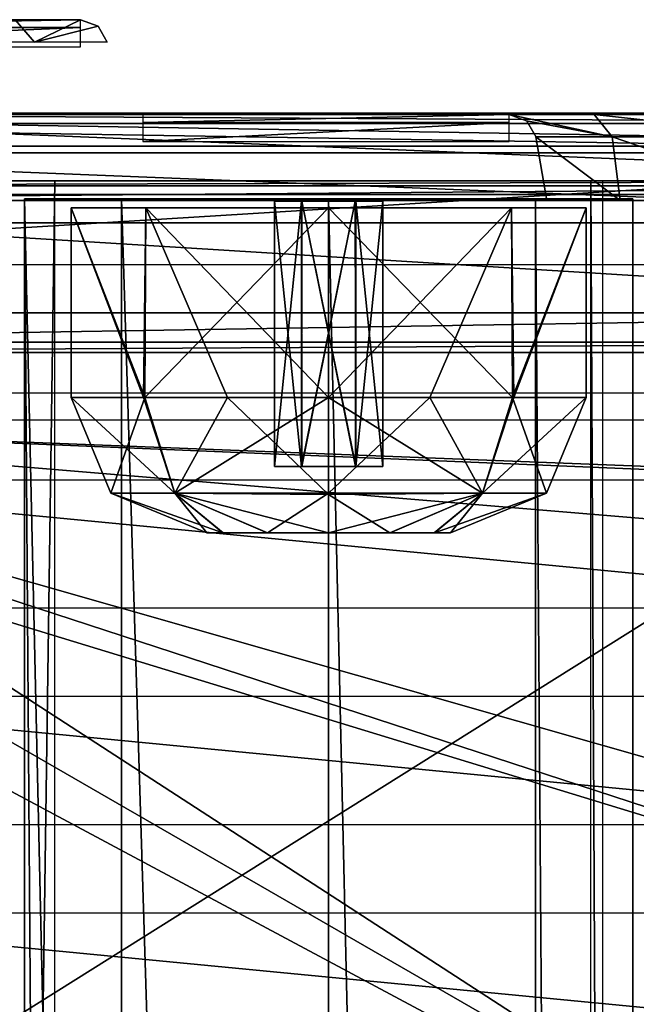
# Model space of a CAD drawing. Header units: millimetres. Extents: x -52 to 137, y -753 to 253.
# Tile 99 of 100: x -11 to 11, y 217 to 253. Entities that reach past the tile are written whole.
import ezdxf

# ---------------------------------------------------------------- set-up
doc = ezdxf.new("R2010")
doc.units = ezdxf.units.MM
doc.header["$LTSCALE"] = 65.185185
for name, color, linetype in [('1', 7, 'CONTINUOUS'), ('100', 7, 'CONTINUOUS'), ('101', 7, 'CONTINUOUS'), ('102', 7, 'CONTINUOUS'), ('103', 7, 'CONTINUOUS'), ('104', 7, 'CONTINUOUS'), ('1118', 7, 'CONTINUOUS'), ('122', 7, 'CONTINUOUS'), ('264', 7, 'CONTINUOUS'), ('265', 7, 'CONTINUOUS'), ('266', 7, 'CONTINUOUS'), ('267', 7, 'CONTINUOUS'), ('268', 7, 'CONTINUOUS'), ('269', 7, 'CONTINUOUS'), ('46', 7, 'CONTINUOUS'), ('56', 7, 'CONTINUOUS'), ('59', 7, 'CONTINUOUS'), ('80', 7, 'CONTINUOUS'), ('860', 7, 'CONTINUOUS'), ('861', 7, 'CONTINUOUS'), ('863', 7, 'CONTINUOUS'), ('864', 7, 'CONTINUOUS'), ('865', 7, 'CONTINUOUS'), ('866', 7, 'CONTINUOUS'), ('869', 7, 'CONTINUOUS'), ('870', 7, 'CONTINUOUS'), ('871', 7, 'CONTINUOUS'), ('93', 7, 'CONTINUOUS'), ('94', 7, 'CONTINUOUS'), ('957', 7, 'CONTINUOUS'), ('958', 7, 'CONTINUOUS'), ('959', 7, 'CONTINUOUS'), ('96', 7, 'CONTINUOUS'), ('960', 7, 'CONTINUOUS'), ('961', 7, 'CONTINUOUS'), ('969', 7, 'CONTINUOUS'), ('970', 7, 'CONTINUOUS'), ('971', 7, 'CONTINUOUS'), ('973', 7, 'CONTINUOUS'), ('974', 7, 'CONTINUOUS'), ('978', 7, 'CONTINUOUS'), ('979', 7, 'CONTINUOUS'), ('980', 7, 'CONTINUOUS'), ('99', 7, 'CONTINUOUS')]:
    doc.layers.add(name, color=color, linetype=linetype)

msp = doc.modelspace()

# ---------------------------------------------------------------- linework, layer by layer
at = {"layer": '1', "color": 7, "linetype": 'Continuous'}
for points in [[(28, 221.548, -65.463), (28, 233.661, -65.463), (-32, 238.661, -65.463), (28, 221.548, -65.463)], [(-32, 238.661, -65.463), (28, 233.661, -65.463), (28, 236.161, -65.463), (-32, 238.661, -65.463)], [(28, 219.048, -65.463), (28, 221.548, -65.463), (-32, 238.661, -65.463), (28, 219.048, -65.463)], [(-28, 236.161, -65.463), (28, 219.048, -65.463), (-32, 238.661, -65.463), (-28, 236.161, -65.463)], [(32, 238.661, -65.463), (-32, 238.661, -65.463), (32, 236.161, -65.463), (32, 238.661, -65.463)], [(32, 236.161, -65.463), (-32, 238.661, -65.463), (28, 236.161, -65.463), (32, 236.161, -65.463)], [(32, 201.548, -65.463), (28, 219.048, -65.463), (-28, 236.161, -65.463), (32, 201.548, -65.463)], [(-28, 233.661, -65.463), (32, 201.548, -65.463), (-28, 236.161, -65.463), (-28, 233.661, -65.463)], [(-28, 221.548, -65.463), (32, 201.548, -65.463), (-28, 233.661, -65.463), (-28, 221.548, -65.463)], [(-28, 219.048, -65.463), (32, 201.548, -65.463), (-28, 221.548, -65.463), (-28, 219.048, -65.463)], [(-32, 201.548, -65.463), (32, 201.548, -65.463), (-32, 219.048, -65.463), (-32, 201.548, -65.463)], [(-32, 219.048, -65.463), (32, 201.548, -65.463), (-28, 219.048, -65.463), (-32, 219.048, -65.463)]]:
    msp.add_3dface(points, dxfattribs=at)
at = {"layer": '100', "color": 7, "linetype": 'Continuous'}
for points in [[(-0.985, 246.75, -42.619), (-2, 246.75, -44.36), (-1.001, 236.95, -42.629), (-0.985, 246.75, -42.619)], [(-1.001, 236.95, -42.629), (-2, 246.75, -44.36), (-2, 236.95, -44.36), (-1.001, 236.95, -42.629)], [(0.987, 236.95, -42.621), (-0.985, 246.75, -42.619), (-1.001, 236.95, -42.629), (0.987, 236.95, -42.621)], [(1.007, 246.75, -42.632), (-0.985, 246.75, -42.619), (0.987, 236.95, -42.621), (1.007, 246.75, -42.632)], [(2, 236.95, -44.36), (1.007, 246.75, -42.632), (0.987, 236.95, -42.621), (2, 236.95, -44.36)], [(2, 246.75, -44.36), (1.007, 246.75, -42.632), (2, 236.95, -44.36), (2, 246.75, -44.36)]]:
    msp.add_3dface(points, dxfattribs=at)
at = {"layer": '101', "color": 7, "linetype": 'Continuous'}
for points in [[(-2, 236.95, -44.36), (-2, 246.75, -44.36), (-1.007, 246.75, -46.088), (-2, 236.95, -44.36)], [(-2, 236.95, -44.36), (-1.007, 246.75, -46.088), (-0.987, 236.95, -46.099), (-2, 236.95, -44.36)], [(-1.007, 246.75, -46.088), (0.985, 246.75, -46.101), (-0.987, 236.95, -46.099), (-1.007, 246.75, -46.088)], [(-0.987, 236.95, -46.099), (0.985, 246.75, -46.101), (1.001, 236.95, -46.091), (-0.987, 236.95, -46.099)], [(0.985, 246.75, -46.101), (2, 246.75, -44.36), (1.001, 236.95, -46.091), (0.985, 246.75, -46.101)], [(2, 246.75, -44.36), (2, 236.95, -44.36), (1.001, 236.95, -46.091), (2, 246.75, -44.36)]]:
    msp.add_3dface(points, dxfattribs=at)
at = {"layer": '102', "color": 7, "linetype": 'Continuous'}
for points in [[(2, 236.95, -44.36), (0.987, 236.95, -42.621), (-2, 236.95, -44.36), (2, 236.95, -44.36)], [(2, 236.95, -44.36), (-2, 236.95, -44.36), (-0.987, 236.95, -46.099), (2, 236.95, -44.36)], [(0.987, 236.95, -42.621), (-1.001, 236.95, -42.629), (-2, 236.95, -44.36), (0.987, 236.95, -42.621)], [(2, 236.95, -44.36), (-0.987, 236.95, -46.099), (1.001, 236.95, -46.091), (2, 236.95, -44.36)]]:
    msp.add_3dface(points, dxfattribs=at)
at = {"layer": '103', "color": 7, "linetype": 'Continuous'}
for points in [[(-0.985, 246.75, -57.619), (-2, 246.75, -59.36), (-1, 236.95, -57.628), (-0.985, 246.75, -57.619)], [(-1, 236.95, -57.628), (-2, 246.75, -59.36), (-2, 236.95, -59.36), (-1, 236.95, -57.628)], [(1, 236.95, -57.628), (-0.985, 246.75, -57.619), (-1, 236.95, -57.628), (1, 236.95, -57.628)], [(1.007, 246.75, -57.632), (-0.985, 246.75, -57.619), (1, 236.95, -57.628), (1.007, 246.75, -57.632)], [(2, 236.95, -59.36), (1.007, 246.75, -57.632), (1, 236.95, -57.628), (2, 236.95, -59.36)], [(2, 246.75, -59.36), (1.007, 246.75, -57.632), (2, 236.95, -59.36), (2, 246.75, -59.36)]]:
    msp.add_3dface(points, dxfattribs=at)
at = {"layer": '104', "color": 7, "linetype": 'Continuous'}
for points in [[(-2, 236.95, -59.36), (-2, 246.75, -59.36), (-1.007, 246.75, -61.088), (-2, 236.95, -59.36)], [(-2, 236.95, -59.36), (-1.007, 246.75, -61.088), (-1, 236.95, -61.092), (-2, 236.95, -59.36)], [(-1.007, 246.75, -61.088), (0.985, 246.75, -61.101), (-1, 236.95, -61.092), (-1.007, 246.75, -61.088)], [(-1, 236.95, -61.092), (0.985, 246.75, -61.101), (1, 236.95, -61.092), (-1, 236.95, -61.092)], [(0.985, 246.75, -61.101), (2, 246.75, -59.36), (1, 236.95, -61.092), (0.985, 246.75, -61.101)], [(2, 246.75, -59.36), (2, 236.95, -59.36), (1, 236.95, -61.092), (2, 246.75, -59.36)]]:
    msp.add_3dface(points, dxfattribs=at)
at = {"layer": '1118', "color": 7, "linetype": 'Continuous'}
for points in [[(9.684, -247.5, 31.004), (9.684, 247.5, 31.004), (11.899, -247.5, 31.004), (9.684, -247.5, 31.004)], [(11.899, -247.5, 31.004), (9.684, 247.5, 31.004), (11.899, 247.5, 31.004), (11.899, -247.5, 31.004)]]:
    msp.add_3dface(points, dxfattribs=at)
at = {"layer": '122', "color": 7, "linetype": 'Continuous'}
for points in [[(24.5, 236.45, -62.916), (-24.5, 236.45, -62.916), (24.5, 231.726, -60.714), (24.5, 236.45, -62.916)], [(24.5, 231.726, -60.714), (-24.5, 236.45, -62.916), (-24.5, 231.726, -60.714), (24.5, 231.726, -60.714)]]:
    msp.add_3dface(points, dxfattribs=at)
at = {"layer": '264', "color": 7, "linetype": 'Continuous'}
for points in [[(0, 246.83, 39.804), (-11.231, 246.83, 35.689), (0, -247.32, 39.804), (0, 246.83, 39.804)], [(0, -247.32, 39.804), (-11.231, 246.83, 35.689), (-11.231, -247.32, 35.689), (0, -247.32, 39.804)], [(11.231, 246.83, 35.689), (0, 246.83, 39.804), (11.231, -247.32, 35.689), (11.231, 246.83, 35.689)], [(11.231, -247.32, 35.689), (0, 246.83, 39.804), (0, -247.32, 39.804), (11.231, -247.32, 35.689)]]:
    msp.add_3dface(points, dxfattribs=at)
at = {"layer": '265', "color": 7, "linetype": 'Continuous'}
for points in [[(11.231, 246.83, 35.689), (11.231, -247.32, 35.689), (7.64, 246.83, 27.704), (11.231, 246.83, 35.689)], [(7.64, 246.83, 27.704), (11.231, -247.32, 35.689), (7.64, -247.32, 27.704), (7.64, 246.83, 27.704)]]:
    msp.add_3dface(points, dxfattribs=at)
at = {"layer": '266', "color": 7, "linetype": 'Continuous'}
for points in [[(7.64, 246.83, 27.704), (7.64, -247.32, 27.704), (-7.64, 246.83, 27.704), (7.64, 246.83, 27.704)], [(-7.64, 246.83, 27.704), (7.64, -247.32, 27.704), (-7.64, -247.32, 27.704), (-7.64, 246.83, 27.704)]]:
    msp.add_3dface(points, dxfattribs=at)
at = {"layer": '267', "color": 7, "linetype": 'Continuous'}
for points in [[(-11.231, -247.32, 35.689), (-11.231, 246.83, 35.689), (-7.64, -247.32, 27.704), (-11.231, -247.32, 35.689)], [(-11.231, 246.83, 35.689), (-7.64, 246.83, 27.704), (-7.64, -247.32, 27.704), (-11.231, 246.83, 35.689)]]:
    msp.add_3dface(points, dxfattribs=at)
at = {"layer": '268', "color": 7, "linetype": 'Continuous'}
for points in [[(10.108, 247.5, 37.416), (10.108, -247.5, 37.416), (17.173, 247.5, 40.991), (10.108, 247.5, 37.416)], [(17.173, 247.5, 40.991), (10.108, -247.5, 37.416), (17.173, -247.5, 40.991), (17.173, 247.5, 40.991)]]:
    msp.add_3dface(points, dxfattribs=at)
at = {"layer": '269', "color": 7, "linetype": 'Continuous'}
for points in [[(-10.108, -247.5, 37.416), (-10.108, 247.5, 37.416), (-17.173, -247.5, 40.991), (-10.108, -247.5, 37.416)], [(-17.173, -247.5, 40.991), (-10.108, 247.5, 37.416), (-17.173, 247.5, 40.991), (-17.173, -247.5, 40.991)]]:
    msp.add_3dface(points, dxfattribs=at)
at = {"layer": '46', "color": 7, "linetype": 'Continuous'}
for points in [[(-13.9, 247, 8.29), (-13.9, 247, -14.21), (13.9, 247, -14.21), (-13.9, 247, 8.29)], [(13.9, 247, 8.29), (-13.9, 247, 8.29), (13.9, 247, -14.21), (13.9, 247, 8.29)]]:
    msp.add_3dface(points, dxfattribs=at)
at = {"layer": '56', "color": 7, "linetype": 'Continuous'}
for points in [[(35.18, 245.95, -69.963), (35.568, 201.548, -69.963), (-35.568, 201.548, -69.963), (35.18, 245.95, -69.963)], [(-35.18, 245.95, -69.963), (35.18, 245.95, -69.963), (-35.568, 201.548, -69.963), (-35.18, 245.95, -69.963)]]:
    msp.add_3dface(points, dxfattribs=at)
at = {"layer": '59', "color": 7, "linetype": 'Continuous'}
for points in [[(-35.162, 248.778, -68.792), (-35.154, 249.95, -65.963), (35.162, 248.778, -68.792), (-35.162, 248.778, -68.792)], [(-35.154, 249.95, -65.963), (35.154, 249.95, -65.963), (35.162, 248.778, -68.792), (-35.154, 249.95, -65.963)], [(35.18, 245.95, -69.963), (-35.18, 245.95, -69.963), (-35.162, 248.778, -68.792), (35.18, 245.95, -69.963)], [(35.18, 245.95, -69.963), (-35.162, 248.778, -68.792), (35.162, 248.778, -68.792), (35.18, 245.95, -69.963)]]:
    msp.add_3dface(points, dxfattribs=at)
at = {"layer": '80', "color": 7, "linetype": 'Continuous'}
for points in [[(17.311, 249.95, -65.197), (35.154, 249.95, -65.963), (-35.154, 249.95, -65.963), (17.311, 249.95, -65.197)], [(-17.367, 249.95, -64.998), (17.311, 249.95, -65.197), (-35.154, 249.95, -65.963), (-17.367, 249.95, -64.998)], [(9.806, 249.95, -61.991), (17.311, 249.95, -65.197), (-17.367, 249.95, -64.998), (9.806, 249.95, -61.991)], [(-9.967, 249.95, -61.87), (9.806, 249.95, -61.991), (-17.367, 249.95, -64.998), (-9.967, 249.95, -61.87)], [(6.661, 249.95, -54.36), (9.806, 249.95, -61.991), (-9.967, 249.95, -61.87), (6.661, 249.95, -54.36)], [(6.661, 249.95, -38.36), (6.661, 249.95, -54.36), (-9.967, 249.95, -61.87), (6.661, 249.95, -38.36)], [(-6.861, 249.95, -54.36), (6.661, 249.95, -38.36), (-9.967, 249.95, -61.87), (-6.861, 249.95, -54.36)], [(-6.861, 249.95, -38.36), (6.661, 249.95, -38.36), (-6.861, 249.95, -54.36), (-6.861, 249.95, -38.36)]]:
    msp.add_3dface(points, dxfattribs=at)
at = {"layer": '860', "color": 7, "linetype": 'Continuous'}
for points in [[(33.5, 247.5, -30.589), (33.5, 247.5, 38.04), (-33.5, 247.5, -30.589), (33.5, 247.5, -30.589)], [(33.5, 247.5, 38.04), (32.621, 247.5, 40.161), (-33.5, 247.5, 38.04), (33.5, 247.5, 38.04)], [(-33.5, 247.5, -30.589), (33.5, 247.5, 38.04), (-33.5, 247.5, 38.04), (-33.5, 247.5, -30.589)], [(-33.5, 247.5, 38.04), (32.621, 247.5, 40.161), (-32.621, 247.5, 40.161), (-33.5, 247.5, 38.04)], [(32.621, 247.5, 40.161), (30.5, 247.5, 41.04), (-32.621, 247.5, 40.161), (32.621, 247.5, 40.161)], [(-32.621, 247.5, 40.161), (30.5, 247.5, 41.04), (-30.5, 247.5, 41.04), (-32.621, 247.5, 40.161)]]:
    msp.add_3dface(points, dxfattribs=at)
at = {"layer": '861', "color": 7, "linetype": 'Continuous'}
for points in [[(33.5, 247.309, -31.546), (33.5, 247.5, -30.589), (-33.5, 247.309, -31.546), (33.5, 247.309, -31.546)], [(33.5, 247.5, -30.589), (-33.5, 247.5, -30.589), (-33.5, 247.309, -31.546), (33.5, 247.5, -30.589)], [(33.5, 246.768, -32.357), (33.5, 247.309, -31.546), (-33.5, 246.768, -32.357), (33.5, 246.768, -32.357)], [(-33.5, 246.768, -32.357), (33.5, 247.309, -31.546), (-33.5, 247.309, -31.546), (-33.5, 246.768, -32.357)]]:
    msp.add_3dface(points, dxfattribs=at)
at = {"layer": '863', "color": 7, "linetype": 'Continuous'}
for points in [[(33.5, 248.536, -34.124), (33.5, 244.393, -38.267), (-33.5, 244.393, -38.267), (33.5, 248.536, -34.124)], [(-33.5, 248.536, -34.124), (33.5, 248.536, -34.124), (-33.5, 244.393, -38.267), (-33.5, 248.536, -34.124)]]:
    msp.add_3dface(points, dxfattribs=at)
at = {"layer": '864', "color": 7, "linetype": 'Continuous'}
for points in [[(33.5, 250, -30.589), (33.5, 249.619, -32.502), (-33.5, 250, -30.589), (33.5, 250, -30.589)], [(33.5, 249.619, -32.502), (-33.5, 249.619, -32.502), (-33.5, 250, -30.589), (33.5, 249.619, -32.502)], [(33.5, 249.619, -32.502), (33.5, 248.536, -34.124), (-33.5, 249.619, -32.502), (33.5, 249.619, -32.502)], [(33.5, 248.536, -34.124), (-33.5, 248.536, -34.124), (-33.5, 249.619, -32.502), (33.5, 248.536, -34.124)]]:
    msp.add_3dface(points, dxfattribs=at)
at = {"layer": '865', "color": 7, "linetype": 'Continuous'}
for points in [[(33.5, 250, 38.04), (33.5, 250, -30.589), (-33.5, 250, 38.04), (33.5, 250, 38.04)], [(33.5, 250, -30.589), (-33.5, 250, -30.589), (-33.5, 250, 38.04), (33.5, 250, -30.589)], [(-32.621, 250, 40.161), (33.5, 250, 38.04), (-33.5, 250, 38.04), (-32.621, 250, 40.161)], [(32.621, 250, 40.161), (33.5, 250, 38.04), (-32.621, 250, 40.161), (32.621, 250, 40.161)], [(-30.5, 250, 41.04), (32.621, 250, 40.161), (-32.621, 250, 40.161), (-30.5, 250, 41.04)], [(30.5, 250, 41.04), (32.621, 250, 40.161), (-30.5, 250, 41.04), (30.5, 250, 41.04)]]:
    msp.add_3dface(points, dxfattribs=at)
at = {"layer": '866', "color": 7, "linetype": 'Continuous'}
for points in [[(30.5, 247.5, 41.04), (30.5, 250, 41.04), (-30.5, 250, 41.04), (30.5, 247.5, 41.04)], [(-30.5, 247.5, 41.04), (30.5, 247.5, 41.04), (-30.5, 250, 41.04), (-30.5, 247.5, 41.04)]]:
    msp.add_3dface(points, dxfattribs=at)
at = {"layer": '869', "color": 7, "linetype": 'Continuous'}
for points in [[(33.5, 242.626, -36.499), (33.5, 246.768, -32.357), (-33.5, 246.768, -32.357), (33.5, 242.626, -36.499)], [(33.5, 242.626, -36.499), (-33.5, 246.768, -32.357), (-33.5, 242.626, -36.499), (33.5, 242.626, -36.499)]]:
    msp.add_3dface(points, dxfattribs=at)
at = {"layer": '870', "color": 7, "linetype": 'Continuous'}
for points in [[(33.5, 242.626, -36.499), (-33.5, 242.626, -36.499), (-33.5, 241.542, -38.121), (33.5, 242.626, -36.499)], [(33.5, 242.626, -36.499), (-33.5, 241.542, -38.121), (33.5, 241.542, -38.121), (33.5, 242.626, -36.499)], [(-33.5, 241.542, -38.121), (-33.5, 241.161, -40.034), (33.5, 241.542, -38.121), (-33.5, 241.542, -38.121)], [(33.5, 241.542, -38.121), (-33.5, 241.161, -40.034), (33.5, 241.161, -40.034), (33.5, 241.542, -38.121)]]:
    msp.add_3dface(points, dxfattribs=at)
at = {"layer": '871', "color": 7, "linetype": 'Continuous'}
for points in [[(33.5, 241.161, -40.034), (-33.5, 241.161, -40.034), (33.5, 241.161, -57.963), (33.5, 241.161, -40.034)], [(33.5, 241.161, -57.963), (-33.5, 241.161, -40.034), (32, 241.161, -57.963), (33.5, 241.161, -57.963)], [(32, 241.161, -57.963), (-33.5, 241.161, -40.034), (32, 241.161, -62.963), (32, 241.161, -57.963)], [(32, 241.161, -62.963), (-33.5, 241.161, -40.034), (-32, 241.161, -57.963), (32, 241.161, -62.963)], [(-32, 241.161, -62.963), (32, 241.161, -62.963), (-32, 241.161, -57.963), (-32, 241.161, -62.963)]]:
    msp.add_3dface(points, dxfattribs=at)
at = {"layer": '93', "color": 7, "linetype": 'Continuous'}
for points in [[(8.06, 246.776, -54.36), (7.646, 249.123, -54.36), (7.646, 249.123, -38.36), (8.06, 246.776, -54.36)], [(8.06, 246.776, -38.36), (8.06, 246.776, -54.36), (7.646, 249.123, -38.36), (8.06, 246.776, -38.36)]]:
    msp.add_3dface(points, dxfattribs=at)
at = {"layer": '94', "color": 7, "linetype": 'Continuous'}
for points in [[(6.661, 249.95, -38.36), (-6.861, 249.95, -38.36), (-6.861, 249.657, -37.653), (6.661, 249.95, -38.36)], [(6.661, 249.657, -37.653), (6.661, 249.95, -38.36), (-6.861, 249.657, -37.653), (6.661, 249.657, -37.653)], [(6.661, 248.95, -37.36), (6.661, 249.657, -37.653), (-6.861, 248.95, -37.36), (6.661, 248.95, -37.36)], [(-6.861, 248.95, -37.36), (6.661, 249.657, -37.653), (-6.861, 249.657, -37.653), (-6.861, 248.95, -37.36)]]:
    msp.add_3dface(points, dxfattribs=at)
at = {"layer": '957', "color": 7, "linetype": 'Continuous'}
for points in [[(-9.5, 246.5, -2.96), (-6.753, 246.5, -9.642), (-6.784, 239.5, -9.61), (-9.5, 246.5, -2.96)], [(-6.753, 246.5, 3.722), (-9.5, 246.5, -2.96), (-6.84, 239.5, 3.633), (-6.753, 246.5, 3.722)], [(-6.84, 239.5, 3.633), (-9.5, 246.5, -2.96), (-9.5, 239.5, -2.922), (-6.84, 239.5, 3.633)], [(-9.5, 239.5, -2.922), (-9.5, 246.5, -2.96), (-6.784, 239.5, -9.61), (-9.5, 239.5, -2.922)], [(-3.738, 239.5, 5.774), (-6.753, 246.5, 3.722), (-6.84, 239.5, 3.633), (-3.738, 239.5, 5.774)], [(-6.753, 246.5, -9.642), (0, 246.5, -12.46), (-6.784, 239.5, -9.61), (-6.753, 246.5, -9.642)], [(-6.784, 239.5, -9.61), (0, 246.5, -12.46), (0, 239.5, -12.46), (-6.784, 239.5, -9.61)], [(0, 246.5, 6.54), (-6.753, 246.5, 3.722), (0, 239.5, 6.54), (0, 246.5, 6.54)], [(0, 239.5, 6.54), (-6.753, 246.5, 3.722), (-3.738, 239.5, 5.774), (0, 239.5, 6.54)]]:
    msp.add_3dface(points, dxfattribs=at)
at = {"layer": '958', "color": 7, "linetype": 'Continuous'}
for points in [[(0, 239.5, -12.46), (0, 246.5, -12.46), (6.753, 246.5, -9.642), (0, 239.5, -12.46)], [(0, 246.5, 6.54), (0, 239.5, 6.54), (6.784, 239.5, 3.69), (0, 246.5, 6.54)], [(6.753, 246.5, 3.722), (0, 246.5, 6.54), (6.784, 239.5, 3.69), (6.753, 246.5, 3.722)], [(0, 239.5, -12.46), (6.753, 246.5, -9.642), (3.738, 239.5, -11.694), (0, 239.5, -12.46)], [(3.738, 239.5, -11.694), (6.753, 246.5, -9.642), (6.84, 239.5, -9.553), (3.738, 239.5, -11.694)], [(9.5, 246.5, -2.96), (6.753, 246.5, 3.722), (6.784, 239.5, 3.69), (9.5, 246.5, -2.96)], [(6.753, 246.5, -9.642), (9.5, 246.5, -2.96), (6.84, 239.5, -9.553), (6.753, 246.5, -9.642)], [(9.5, 239.5, -2.998), (9.5, 246.5, -2.96), (6.784, 239.5, 3.69), (9.5, 239.5, -2.998)], [(6.84, 239.5, -9.553), (9.5, 246.5, -2.96), (9.5, 239.5, -2.998), (6.84, 239.5, -9.553)]]:
    msp.add_3dface(points, dxfattribs=at)
at = {"layer": '959', "color": 7, "linetype": 'Continuous'}
for points in [[(6.784, 239.5, 3.69), (0, 239.5, 6.54), (5.682, 235.964, 2.722), (6.784, 239.5, 3.69)], [(0, 239.5, 6.54), (0, 235.911, 5.021), (5.682, 235.964, 2.722), (0, 239.5, 6.54)], [(0, 239.5, -12.46), (3.738, 239.5, -11.694), (0, 235.963, -10.994), (0, 239.5, -12.46)], [(3.738, 239.5, -11.694), (5.682, 235.964, -8.642), (0, 235.963, -10.994), (3.738, 239.5, -11.694)], [(3.738, 239.5, -11.694), (6.84, 239.5, -9.553), (5.682, 235.964, -8.642), (3.738, 239.5, -11.694)], [(6.84, 239.5, -9.553), (9.5, 239.5, -2.998), (5.682, 235.964, -8.642), (6.84, 239.5, -9.553)], [(9.5, 239.5, -2.998), (8.036, 235.964, -2.96), (5.682, 235.964, -8.642), (9.5, 239.5, -2.998)], [(6.784, 239.5, 3.69), (5.682, 235.964, 2.722), (8.036, 235.964, -2.96), (6.784, 239.5, 3.69)], [(9.5, 239.5, -2.998), (6.784, 239.5, 3.69), (8.036, 235.964, -2.96), (9.5, 239.5, -2.998)], [(2.266, 234.5, -6.845), (0, 234.5, -7.46), (5.682, 235.964, -8.642), (2.266, 234.5, -6.845)], [(5.682, 235.964, -8.642), (0, 234.5, -7.46), (0, 235.963, -10.994), (5.682, 235.964, -8.642)], [(0, 235.911, 5.021), (2.254, 234.5, 0.933), (5.682, 235.964, 2.722), (0, 235.911, 5.021)], [(0, 234.5, 1.54), (2.254, 234.5, 0.933), (0, 235.911, 5.021), (0, 234.5, 1.54)], [(2.254, 234.5, 0.933), (3.892, 234.5, -0.704), (5.682, 235.964, 2.722), (2.254, 234.5, 0.933)], [(3.909, 234.5, -5.186), (2.266, 234.5, -6.845), (5.682, 235.964, -8.642), (3.909, 234.5, -5.186)], [(3.892, 234.5, -0.704), (4.5, 234.5, -2.942), (5.682, 235.964, 2.722), (3.892, 234.5, -0.704)], [(4.5, 234.5, -2.942), (3.909, 234.5, -5.186), (8.036, 235.964, -2.96), (4.5, 234.5, -2.942)], [(8.036, 235.964, -2.96), (3.909, 234.5, -5.186), (5.682, 235.964, -8.642), (8.036, 235.964, -2.96)], [(5.682, 235.964, 2.722), (4.5, 234.5, -2.942), (8.036, 235.964, -2.96), (5.682, 235.964, 2.722)]]:
    msp.add_3dface(points, dxfattribs=at)
at = {"layer": '96', "color": 7, "linetype": 'Continuous'}
for points in [[(9.806, 249.95, -61.991), (6.661, 249.95, -54.36), (10.471, 249.123, -61.267), (9.806, 249.95, -61.991)], [(10.471, 249.123, -61.267), (6.661, 249.95, -54.36), (7.304, 249.716, -54.36), (10.471, 249.123, -61.267)], [(17.311, 249.95, -65.197), (9.806, 249.95, -61.991), (17.328, 249.123, -64.213), (17.311, 249.95, -65.197)], [(9.806, 249.95, -61.991), (10.471, 249.123, -61.267), (17.328, 249.123, -64.213), (9.806, 249.95, -61.991)], [(7.646, 249.123, -54.36), (10.471, 249.123, -61.267), (7.304, 249.716, -54.36), (7.646, 249.123, -54.36)]]:
    msp.add_3dface(points, dxfattribs=at)
at = {"layer": '960', "color": 7, "linetype": 'Continuous'}
for points in [[(-6.84, 239.5, 3.633), (-9.5, 239.5, -2.922), (-5.682, 235.964, 2.722), (-6.84, 239.5, 3.633)], [(-9.5, 239.5, -2.922), (-6.784, 239.5, -9.61), (-8.036, 235.964, -2.96), (-9.5, 239.5, -2.922)], [(-9.5, 239.5, -2.922), (-8.036, 235.964, -2.96), (-5.682, 235.964, 2.722), (-9.5, 239.5, -2.922)], [(-6.784, 239.5, -9.61), (-5.682, 235.964, -8.642), (-8.036, 235.964, -2.96), (-6.784, 239.5, -9.61)], [(-3.738, 239.5, 5.774), (-6.84, 239.5, 3.633), (-5.682, 235.964, 2.722), (-3.738, 239.5, 5.774)], [(-6.784, 239.5, -9.61), (0, 239.5, -12.46), (-5.682, 235.964, -8.642), (-6.784, 239.5, -9.61)], [(0, 235.911, 5.021), (-3.738, 239.5, 5.774), (-5.682, 235.964, 2.722), (0, 235.911, 5.021)], [(0, 239.5, -12.46), (0, 235.963, -10.994), (-5.682, 235.964, -8.642), (0, 239.5, -12.46)], [(0, 239.5, 6.54), (-3.738, 239.5, 5.774), (0, 235.911, 5.021), (0, 239.5, 6.54)], [(-8.036, 235.964, -2.96), (-5.682, 235.964, -8.642), (-4.5, 234.5, -2.978), (-8.036, 235.964, -2.96)], [(-5.682, 235.964, 2.722), (-8.036, 235.964, -2.96), (-3.909, 234.5, -0.734), (-5.682, 235.964, 2.722)], [(-3.909, 234.5, -0.734), (-8.036, 235.964, -2.96), (-4.5, 234.5, -2.978), (-3.909, 234.5, -0.734)], [(0, 234.5, 1.54), (0, 235.911, 5.021), (-5.682, 235.964, 2.722), (0, 234.5, 1.54)], [(0, 234.5, 1.54), (-5.682, 235.964, 2.722), (-2.266, 234.5, 0.925), (0, 234.5, 1.54)], [(-5.682, 235.964, -8.642), (0, 235.963, -10.994), (-2.254, 234.5, -6.853), (-5.682, 235.964, -8.642)], [(-4.5, 234.5, -2.978), (-5.682, 235.964, -8.642), (-3.892, 234.5, -5.216), (-4.5, 234.5, -2.978)], [(-3.892, 234.5, -5.216), (-5.682, 235.964, -8.642), (-2.254, 234.5, -6.853), (-3.892, 234.5, -5.216)], [(-2.266, 234.5, 0.925), (-5.682, 235.964, 2.722), (-3.909, 234.5, -0.734), (-2.266, 234.5, 0.925)], [(0, 235.963, -10.994), (0, 234.5, -7.46), (-2.254, 234.5, -6.853), (0, 235.963, -10.994)]]:
    msp.add_3dface(points, dxfattribs=at)
at = {"layer": '961', "color": 7, "linetype": 'Continuous'}
for points in [[(3.909, 234.5, -5.186), (4.5, 234.5, -2.942), (-4.5, 234.5, -2.978), (3.909, 234.5, -5.186)], [(3.909, 234.5, -5.186), (-4.5, 234.5, -2.978), (-3.892, 234.5, -5.216), (3.909, 234.5, -5.186)], [(4.5, 234.5, -2.942), (-3.909, 234.5, -0.734), (-4.5, 234.5, -2.978), (4.5, 234.5, -2.942)], [(4.5, 234.5, -2.942), (3.892, 234.5, -0.704), (-3.909, 234.5, -0.734), (4.5, 234.5, -2.942)], [(3.892, 234.5, -0.704), (-2.266, 234.5, 0.925), (-3.909, 234.5, -0.734), (3.892, 234.5, -0.704)], [(2.266, 234.5, -6.845), (3.909, 234.5, -5.186), (-3.892, 234.5, -5.216), (2.266, 234.5, -6.845)], [(2.266, 234.5, -6.845), (-3.892, 234.5, -5.216), (-2.254, 234.5, -6.853), (2.266, 234.5, -6.845)], [(3.892, 234.5, -0.704), (2.254, 234.5, 0.933), (-2.266, 234.5, 0.925), (3.892, 234.5, -0.704)], [(2.254, 234.5, 0.933), (0, 234.5, 1.54), (-2.266, 234.5, 0.925), (2.254, 234.5, 0.933)], [(0, 234.5, -7.46), (2.266, 234.5, -6.845), (-2.254, 234.5, -6.853), (0, 234.5, -7.46)]]:
    msp.add_3dface(points, dxfattribs=at)
at = {"layer": '969', "color": 7, "linetype": 'Continuous'}
for points in [[(-9.156, 253.45, -38.36), (-8.513, 253.216, -38.36), (-9.156, 253.45, -54.36), (-9.156, 253.45, -38.36)], [(-9.156, 253.45, -54.36), (-8.513, 253.216, -38.36), (-8.513, 253.216, -54.36), (-9.156, 253.45, -54.36)], [(-8.513, 253.216, -38.36), (-8.171, 252.623, -38.36), (-8.513, 253.216, -54.36), (-8.513, 253.216, -38.36)], [(-8.513, 253.216, -54.36), (-8.171, 252.623, -38.36), (-8.171, 252.623, -54.36), (-8.513, 253.216, -54.36)]]:
    msp.add_3dface(points, dxfattribs=at)
at = {"layer": '970', "color": 7, "linetype": 'Continuous'}
for points in [[(-9.156, 253.45, -38.36), (-9.156, 253.45, -54.36), (-25.844, 253.45, -38.36), (-9.156, 253.45, -38.36)], [(-25.844, 253.45, -38.36), (-9.156, 253.45, -54.36), (-25.844, 253.45, -54.36), (-25.844, 253.45, -38.36)], [(-25.844, 253.45, -54.36), (-9.156, 253.45, -54.36), (-11.577, 253.45, -60.234), (-25.844, 253.45, -54.36)]]:
    msp.add_3dface(points, dxfattribs=at)
at = {"layer": '971', "color": 7, "linetype": 'Continuous'}
for points in [[(-9.156, 253.45, -38.36), (-25.844, 253.45, -38.36), (-25.844, 253.157, -37.653), (-9.156, 253.45, -38.36)], [(-9.156, 253.157, -37.653), (-9.156, 253.45, -38.36), (-25.844, 253.157, -37.653), (-9.156, 253.157, -37.653)], [(-9.156, 252.45, -37.36), (-9.156, 253.157, -37.653), (-25.844, 252.45, -37.36), (-9.156, 252.45, -37.36)], [(-25.844, 252.45, -37.36), (-9.156, 253.157, -37.653), (-25.844, 253.157, -37.653), (-25.844, 252.45, -37.36)]]:
    msp.add_3dface(points, dxfattribs=at)
at = {"layer": '973', "color": 7, "linetype": 'Continuous'}
for points in [[(-17.384, 252.623, -63.688), (-11.577, 253.45, -60.234), (-10.863, 252.623, -60.915), (-17.384, 252.623, -63.688)], [(-11.577, 253.45, -60.234), (-9.156, 253.45, -54.36), (-10.863, 252.623, -60.915), (-11.577, 253.45, -60.234)], [(-9.156, 253.45, -54.36), (-8.513, 253.216, -54.36), (-10.863, 252.623, -60.915), (-9.156, 253.45, -54.36)], [(-8.513, 253.216, -54.36), (-8.171, 252.623, -54.36), (-10.863, 252.623, -60.915), (-8.513, 253.216, -54.36)]]:
    msp.add_3dface(points, dxfattribs=at)
at = {"layer": '974', "color": 7, "linetype": 'Continuous'}
for points in [[(9.044, 245.95, -38.36), (25.956, 245.95, -38.36), (25.956, 245.95, -54.36), (9.044, 245.95, -38.36)], [(9.044, 245.95, -54.36), (9.044, 245.95, -38.36), (25.956, 245.95, -54.36), (9.044, 245.95, -54.36)], [(11.482, 245.95, -60.298), (9.044, 245.95, -54.36), (25.95, 245.95, -54.655), (11.482, 245.95, -60.298)], [(25.95, 245.95, -54.655), (9.044, 245.95, -54.36), (25.956, 245.95, -54.36), (25.95, 245.95, -54.655)]]:
    msp.add_3dface(points, dxfattribs=at)
at = {"layer": '978', "color": 7, "linetype": 'Continuous'}
for points in [[(-28.5, 202.661, -62.963), (28.5, 202.661, -62.963), (-28.5, 239.661, -62.963), (-28.5, 202.661, -62.963)], [(-28.5, 239.661, -62.963), (28.5, 202.661, -62.963), (28.5, 239.661, -62.963), (-28.5, 239.661, -62.963)]]:
    msp.add_3dface(points, dxfattribs=at)
at = {"layer": '979', "color": 7, "linetype": 'Continuous'}
for points in [[(24.5, 228.45, -62.916), (-24.5, 228.45, -62.916), (24.5, 223.726, -60.714), (24.5, 228.45, -62.916)], [(24.5, 223.726, -60.714), (-24.5, 228.45, -62.916), (-24.5, 223.726, -60.714), (24.5, 223.726, -60.714)]]:
    msp.add_3dface(points, dxfattribs=at)
at = {"layer": '980', "color": 7, "linetype": 'Continuous'}
for points in [[(24.5, 220.45, -62.916), (-24.5, 220.45, -62.916), (24.5, 215.726, -60.714), (24.5, 220.45, -62.916)], [(24.5, 215.726, -60.714), (-24.5, 220.45, -62.916), (-24.5, 215.726, -60.714), (24.5, 215.726, -60.714)]]:
    msp.add_3dface(points, dxfattribs=at)
at = {"layer": '99', "color": 7, "linetype": 'Continuous'}
for points in [[(8.06, 246.776, -54.36), (10.767, 246.776, -60.977), (7.646, 249.123, -54.36), (8.06, 246.776, -54.36)], [(7.646, 249.123, -54.36), (10.767, 246.776, -60.977), (10.471, 249.123, -61.267), (7.646, 249.123, -54.36)], [(10.767, 246.776, -60.977), (17.335, 246.776, -63.799), (10.471, 249.123, -61.267), (10.767, 246.776, -60.977)], [(10.471, 249.123, -61.267), (17.335, 246.776, -63.799), (17.328, 249.123, -64.213), (10.471, 249.123, -61.267)]]:
    msp.add_3dface(points, dxfattribs=at)

doc.saveas('drawing.dxf')
